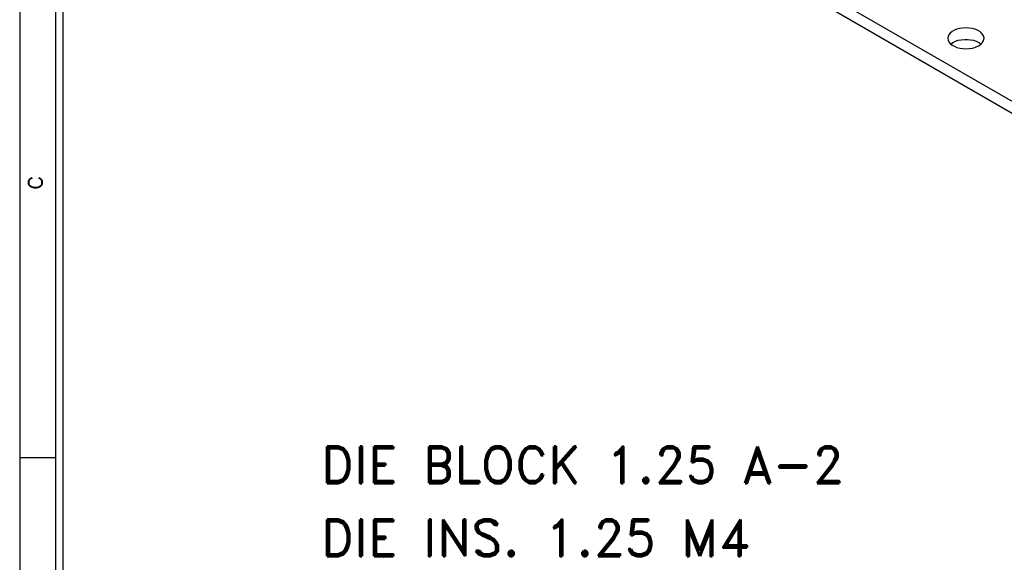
# Model space of a CAD drawing. Header units: inches. Extents: x 3 to 351, y 4 to 271.
# Tile 142 of 256: x 3.68 to 10.55, y 218.97 to 222.76. Entities that reach past the tile are written whole.
import ezdxf
from ezdxf.enums import TextEntityAlignment as Align

# ---------------------------------------------------------------- set-up
doc = ezdxf.new("R2010")
doc.units = ezdxf.units.IN
doc.header["$LTSCALE"] = 0.5
doc.header["$MEASUREMENT"] = 0
for name, color, linetype in [('DST', 7, 'Continuous'), ('PLOTVIEW1', 7, 'Continuous'), ('STR_1', 7, 'Continuous')]:
    doc.layers.add(name, color=color, linetype=linetype)
doc.styles.add('VERO5-RomanD', font='romand__.ttf')

msp = doc.modelspace()

# ---------------------------------------------------------------- linework, layer by layer
at = {"layer": 'PLOTVIEW1', "color": 97, "linetype": 'Continuous'}
for p, q in [((3.6843, 234.7029), (3.6843, 212.7029)), ((3.9343, 234.7029), (3.9343, 212.7029)), ((3.9843, 234.7029), (3.9843, 212.7029)), ((3.6843, 219.7029), (3.9343, 219.7029))]:
    msp.add_line(p, q, dxfattribs=at)
at = {"layer": 'STR_1', "color": 30, "linetype": 'Continuous'}
for p, q in [((26.2568, 213.15), (5.4856, 225.1422)), ((5.4856, 225.0622), (26.2568, 213.07)), ((10.1885, 222.6732), (10.1759, 222.6628)), ((10.2041, 222.6821), (10.1885, 222.6732)), ((10.2221, 222.6894), (10.2041, 222.6821)), ((10.242, 222.6948), (10.2221, 222.6894)), ((10.2632, 222.698), (10.242, 222.6948)), ((10.2851, 222.6991), (10.2632, 222.698)), ((10.3069, 222.698), (10.2851, 222.6991)), ((10.3282, 222.6948), (10.3069, 222.698)), ((10.3481, 222.6894), (10.3282, 222.6948)), ((10.3661, 222.6821), (10.3481, 222.6894)), ((10.3816, 222.6732), (10.3661, 222.6821)), ((10.3942, 222.6628), (10.3816, 222.6732)), ((10.161, 222.639), (10.1591, 222.6264)), ((10.1591, 222.6264), (10.161, 222.6138)), ((10.1667, 222.6513), (10.161, 222.639)), ((10.161, 222.6138), (10.1667, 222.6015)), ((10.1759, 222.6628), (10.1667, 222.6513)), ((10.196, 222.5978), (10.2128, 222.606)), ((10.2128, 222.606), (10.2318, 222.6123)), ((10.2318, 222.6123), (10.2525, 222.6167)), ((10.2525, 222.6167), (10.2741, 222.6189)), ((10.2741, 222.6189), (10.296, 222.6189)), ((10.296, 222.6189), (10.3177, 222.6167)), ((10.3177, 222.6167), (10.3383, 222.6123)), ((10.3383, 222.6123), (10.3573, 222.606)), ((10.3573, 222.606), (10.3742, 222.5978)), ((10.4035, 222.6513), (10.3942, 222.6628)), ((10.3993, 222.5957), (10.4068, 222.6076)), ((10.4091, 222.639), (10.4035, 222.6513)), ((10.4068, 222.6076), (10.4106, 222.6201)), ((10.4111, 222.6264), (10.4091, 222.639)), ((10.4106, 222.6201), (10.4111, 222.6264)), ((10.1667, 222.6015), (10.1759, 222.59)), ((10.1759, 222.59), (10.1885, 222.5796)), ((10.1798, 222.5864), (10.1935, 222.5963)), ((10.1885, 222.5796), (10.2041, 222.5707)), ((10.1935, 222.5963), (10.196, 222.5978)), ((10.2041, 222.5707), (10.2221, 222.5634)), ((10.2221, 222.5634), (10.242, 222.558)), ((10.242, 222.558), (10.2632, 222.5548)), ((10.2632, 222.5548), (10.2851, 222.5537)), ((10.2851, 222.5537), (10.3069, 222.5548)), ((10.3069, 222.5548), (10.3282, 222.558)), ((10.3282, 222.558), (10.3481, 222.5634)), ((10.3481, 222.5634), (10.3661, 222.5707)), ((10.3661, 222.5707), (10.3742, 222.575)), ((10.3742, 222.5978), (10.3883, 222.5881)), ((10.3742, 222.575), (10.3883, 222.5847)), ((10.3883, 222.5847), (10.3993, 222.5957)), ((10.3883, 222.5881), (10.3903, 222.5864))]:
    msp.add_line(p, q, dxfattribs=at)

# ---------------------------------------------------------------- texts
at = {"layer": 'DST', "color": 7, "linetype": 'Continuous', "insert": (5.7866, 219.7799), "char_height": 0.254688, "attachment_point": 1, "line_spacing_factor": 0.6, "style": 'VERO5-RomanD'}
msp.add_mtext('DIE BLOCK 1.25 A-2\\P\\PDIE INS. 1.25 M4\\P\\PDIE BU .5 A2\\P\\PSTRIPPER 1.25 S7\\P\\PPUNCH PAD 1.0 A2\\P\\PPUNCH PAD BU .5 A2\\P\\PPUNCHES M4 NO COATING\\P\\PFORMS M4 NO COATING\\P\\PDIE SET 5.0\\P\\PBOTTOM RISERS', dxfattribs=at)
at = {"layer": 'PLOTVIEW1', "color": 56, "linetype": 'Continuous', "style": 'VERO5-RomanD', "width": 1.001727}
msp.add_text('C', height=0.1, rotation=90, dxfattribs=at).set_placement((3.8441, 221.5686), (3.8441, 221.6675), align=Align.FIT)

doc.saveas('drawing.dxf')
